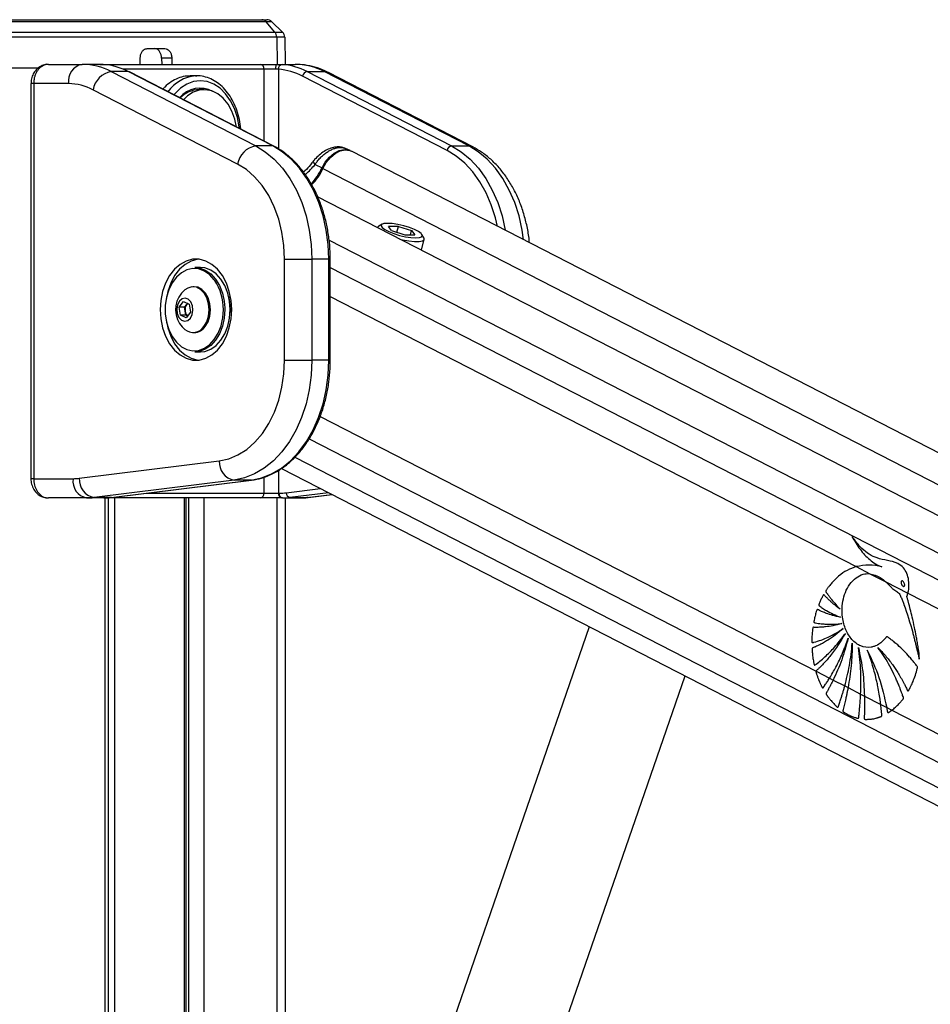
# Model space of a CAD drawing. Header units: millimetres. Extents: x 20 to 22981, y 40 to 19992.
# Tile 53 of 143: x 6815 to 7193, y 7551 to 7959. Entities that reach past the tile are written whole.
import ezdxf

# ---------------------------------------------------------------- set-up
doc = ezdxf.new("R2010")
doc.units = ezdxf.units.MM
doc.header["$LTSCALE"] = 2

msp = doc.modelspace()

# ---------------------------------------------------------------- linework, layer by layer
at = {"color": 7, "linetype": 'Continuous', "lineweight": 25}
for p, q in [((6806.09, 7959.49), (6915.45, 7959.49)), ((6917.19, 7958.65), (6807.25, 7958.65)), ((6915.45, 7959.49), (6917.52, 7959.49)), ((6920.89, 7954.36), (6917.19, 7958.65)), ((6919.6, 7958.65), (6917.19, 7958.65)), ((6924.05, 7954.36), (6919.6, 7958.65)), ((6809.71, 7954.36), (6920.89, 7954.36)), ((6920.89, 7954.36), (6924.05, 7954.36)), ((6921.65, 7952.25), (6810.22, 7952.25)), ((6924.96, 7952.25), (6921.65, 7952.25)), ((6924.96, 7952.25), (6925.16, 7940.96)), ((6867.79, 7947.49), (6875.24, 7947.49)), ((6864.96, 7940.96), (6864.96, 7943.56)), ((6878.06, 7943.56), (6873.82, 7943.56)), ((6873.82, 7943.56), (6873.88, 7940.96)), ((6878.06, 7943.56), (6878.13, 7940.96)), ((6810.34, 7939.49), (6822.89, 7939.49)), ((6826.84, 7940.96), (6840.85, 7940.96)), ((6848.24, 7940.96), (6840.85, 7940.96)), ((6848.24, 7940.96), (6850.01, 7940.96)), ((6850.01, 7940.96), (6914.83, 7940.96)), ((6852.95, 7937.94), (6912.92, 7907.07)), ((6860.02, 7937.94), (6852.95, 7937.94)), ((6919.99, 7907.07), (6860.02, 7937.94)), ((6920.42, 7906.97), (6860.45, 7937.84)), ((6914.83, 7940.96), (6921.86, 7940.96)), ((6921.08, 7938.96), (6916.4, 7938.96)), ((6921.86, 7940.96), (6929.24, 7940.96)), ((6934.26, 7937.94), (6994.24, 7907.07)), ((6934.26, 7937.94), (6941.33, 7937.94)), ((7001.31, 7907.07), (6941.33, 7937.94)), ((7003.04, 7906.67), (6943.06, 7937.54)), ((6888.47, 7936.16), (6885.63, 7936.16)), ((6887.93, 7936.15), (6888.47, 7936.16)), ((6992.34, 7905.19), (6932.37, 7936.06)), ((6819.57, 7932.96), (6819.57, 7768.96)), ((6820.74, 7932.96), (6820.74, 7768.96)), ((6835.2, 7932.96), (6820.74, 7932.96)), ((6905.33, 7899.55), (6845.35, 7930.42)), ((6891.44, 7930.46), (6889.39, 7930.46)), ((6919.99, 7907.07), (6912.92, 7907.07)), ((6952.1, 7905.13), (6950.19, 7906.02)), ((8153.66, 7287.66), (6952.67, 7904.86)), ((6994.24, 7907.07), (7001.31, 7907.07)), ((6936.92, 7900.82), (6936.93, 7900.84)), ((6937.57, 7899.43), (6940.42, 7897.96)), ((8129.24, 7274.09), (6938.61, 7885.97)), ((6963.49, 7873.3), (6963.47, 7873.2)), ((6965.35, 7874.57), (6963.95, 7873.8)), ((6972.17, 7873.67), (6968.01, 7873.67)), ((6969.32, 7871.94), (6968.01, 7873.67)), ((6971.54, 7871.23), (6972.17, 7873.67)), ((6972.17, 7873.67), (6977.62, 7871.94)), ((6969.32, 7871.94), (6974.77, 7870.2)), ((6974.77, 7870.2), (6978.92, 7870.2)), ((6977.17, 7870.2), (6977.62, 7871.94)), ((6977.62, 7871.94), (6978.92, 7870.2)), ((6981.71, 7863.82), (6982.86, 7868.32)), ((6982.71, 7868.98), (6981.86, 7870.33)), ((6924.87, 7860.09), (6936.18, 7860.09)), ((6924.87, 7818.15), (6924.87, 7860.09)), ((6936.18, 7860.09), (6936.18, 7818.15)), ((6943.25, 7860.09), (6936.18, 7860.09)), ((6943.25, 7818.15), (6943.25, 7860.09)), ((6943.84, 7818.15), (6943.84, 7860.09)), ((6889.94, 7856.62), (6887.68, 7856.62)), ((6887.39, 7848.62), (6886.86, 7848.62)), ((6881.17, 7840.16), (6882.97, 7842.5)), ((6881.7, 7836.77), (6881.17, 7840.16)), ((6883.37, 7840.16), (6881.17, 7840.16)), ((6882.97, 7842.5), (6885.31, 7841.46)), ((6883.37, 7840.16), (6884.28, 7841.33)), ((6883.64, 7838.46), (6883.37, 7840.16)), ((6884.28, 7841.33), (6884.62, 7841.77)), ((6885.31, 7841.46), (6885.84, 7838.08)), ((6884.04, 7835.74), (6881.7, 7836.77)), ((6883.91, 7836.77), (6881.7, 7836.77)), ((6883.91, 7836.77), (6883.64, 7838.46)), ((6884.6, 7836.47), (6883.91, 7836.77)), ((6885.84, 7838.08), (6884.04, 7835.74)), ((6902.31, 7839.12), (6902.29, 7837.98)), ((6886.86, 7829.62), (6887.39, 7829.62)), ((6887.68, 7821.62), (6889.94, 7821.62)), ((6924.87, 7818.15), (6936.18, 7818.15)), ((6943.25, 7818.15), (6936.18, 7818.15)), ((6839.65, 7769.12), (6897.76, 7776.31)), ((6923.57, 7773.2), (7968.68, 7236.12)), ((6820.74, 7768.96), (6837.06, 7768.96)), ((6903.91, 7768.34), (6845.8, 7761.15)), ((6852.87, 7761.15), (6910.98, 7768.34)), ((6852.99, 7761.16), (6911.1, 7768.35)), ((6910.98, 7768.34), (6903.91, 7768.34)), ((6911.1, 7768.35), (6910.98, 7768.34)), ((6916.4, 7762.96), (6922.35, 7762.96)), ((6922.35, 7762.96), (6922.62, 7762.96)), ((6934.68, 7761.18), (6944.59, 7762.4)), ((6842.72, 7760.96), (6826.84, 7760.96)), ((6849.79, 7760.96), (6842.72, 7760.96)), ((6852.87, 7761.15), (6845.8, 7761.15)), ((6850.01, 7760.96), (6849.79, 7760.96)), ((6914.83, 7760.96), (6850.01, 7760.96)), ((6851.82, 6590.02), (6851.82, 7760.96)), ((6852.99, 7761.16), (6852.87, 7761.15)), ((6883.98, 7218.4), (6883.98, 7760.96)), ((6923.76, 7760.96), (6914.83, 7760.96)), ((6924.03, 7760.96), (6923.76, 7760.96)), ((6924.03, 7760.96), (6931.1, 7760.96)), ((6925.18, 7760.96), (6925.18, 7305.15)), ((6927.12, 7761.15), (6934.19, 7761.15)), ((7162.14, 7732.44), (7167.8, 7729.53)), ((7167.8, 7729.53), (7174.5, 7726.09)), ((7174.5, 7726.09), (7183.64, 7721.39)), ((7183.64, 7721.39), (7915.04, 7345.51)), ((7051.38, 7707.52), (6977.1, 7492.63)), ((7145.5, 7689.04), (7151.1, 7686.16)), ((7018.96, 7478.15), (7091.18, 7687.07)), ((7151.1, 7686.16), (7152.61, 7685.38)), ((7152.61, 7685.38), (7157.42, 7682.91)), ((7157.42, 7682.91), (7158.79, 7682.21)), ((7158.79, 7682.21), (7164.01, 7679.53)), ((7164.01, 7679.53), (7165.59, 7678.71)), ((7165.59, 7678.71), (7172.35, 7675.24)), ((7172.35, 7675.24), (7174.82, 7673.97)), ((7174.82, 7673.97), (7176.98, 7672.86)), ((7176.98, 7672.86), (7903.1, 7299.7))]:
    msp.add_line(p, q, dxfattribs=at)
at = {"color": 8, "linetype": 'Continuous', "lineweight": 25}
for p, q in [((6921.65, 7952.25), (6921.81, 7940.96)), ((6916.4, 7938.96), (6857.82, 7938.96)), ((6916.4, 7909.04), (6916.4, 7938.96)), ((6922.35, 7938.9), (6922.35, 7905.83)), ((6820.74, 7932.96), (6819.57, 7932.96)), ((6940.81, 7897.75), (8141.32, 7280.8)), ((6943.37, 7867.99), (8114.71, 7266.02)), ((6943.84, 7860.09), (6943.25, 7860.09)), ((6943.84, 7856.64), (7930.77, 7349.45)), ((6943.84, 7844.62), (7162.14, 7732.44)), ((6900.04, 7839.84), (6900.05, 7839.12)), ((6943.84, 7818.15), (6943.25, 7818.15)), ((6939.65, 7794.83), (7145.5, 7689.04)), ((6935.06, 7785.45), (7913.5, 7282.62)), ((6929.17, 7777.89), (8023.64, 7215.44)), ((6922.35, 7772.42), (6922.35, 7762.96)), ((6820.74, 7768.96), (6819.57, 7768.96)), ((6916.4, 7762.96), (6916.4, 7769.61)), ((6867.56, 7762.96), (6916.4, 7762.96)), ((6925.58, 7763.14), (6939.75, 7764.89)), ((6943.17, 7763.13), (6927.12, 7761.15)), ((6934.19, 7761.15), (6944.54, 7762.43)), ((6850.06, 7760.96), (6850.01, 7760.96)), ((6850.44, 6590.02), (6850.44, 7760.96)), ((6854.22, 7760.96), (6854.22, 7218.4)), ((6883.4, 7218.4), (6883.4, 7760.96)), ((6885.18, 7216.08), (6885.18, 7760.96)), ((6891.35, 7760.96), (6891.35, 7213.52)), ((6921.84, 7295.46), (6921.84, 7760.96)), ((6934.68, 7761.18), (6934.19, 7761.15))]:
    msp.add_line(p, q, dxfattribs=at)
at = {"color": 8, "linetype": 'Continuous', "lineweight": 25, "flags": 128}
for points in [[(6850.01, 7940.96), (6850.26, 7940.92), (6850.45, 7940.83)], [(6943.06, 7937.54), (6942.4, 7937.8), (6941.33, 7937.94)], [(6906.11, 7914.34), (6906.04, 7914.99), (6905.3, 7918.89), (6904.09, 7922.56), (6902.45, 7925.87), (6900.43, 7928.73), (6898.08, 7931.05), (6895.49, 7932.76), (6892.73, 7933.81), (6889.88, 7934.16), (6887.03, 7933.81), (6884.27, 7932.76), (6881.68, 7931.05), (6879.34, 7928.73), (6878.98, 7928.3)], [(6920.42, 7906.97), (6920.26, 7907.04), (6919.99, 7907.07)], [(7013.28, 7873.71), (7012.42, 7877.29), (7010.7, 7882.62), (7008.53, 7887.62), (7005.95, 7892.21), (7003, 7896.31), (6999.71, 7899.88), (6996.14, 7902.86), (6992.34, 7905.19)], [(6994.24, 7907.07), (6998.2, 7904.64), (7001.92, 7901.54), (7005.34, 7897.82), (7008.42, 7893.54), (7011.11, 7888.77), (7013.36, 7883.56), (7015.15, 7878.01), (7016.45, 7872.18), (7016.47, 7872.07)], [(7024.11, 7868.14), (7023.52, 7872.18), (7022.22, 7878.01), (7020.43, 7883.56), (7018.18, 7888.77), (7015.49, 7893.54), (7012.41, 7897.82), (7008.99, 7901.54), (7005.27, 7904.64), (7001.31, 7907.07)], [(7003.04, 7906.67), (7002.38, 7906.93), (7001.31, 7907.07)], [(6937.57, 7899.43), (6937.24, 7899.84), (6937.02, 7900.2), (6936.89, 7900.5), (6936.88, 7900.73), (6936.92, 7900.82)], [(6899.04, 7834.5), (6899.24, 7835.68), (6899.49, 7839.12)]]:
    msp.add_lwpolyline(points, dxfattribs=at)
at = {"color": 7, "linetype": 'Continuous', "lineweight": 25, "flags": 128}
for points in [[(6860.45, 7937.84), (6860.28, 7937.91), (6860.02, 7937.94)], [(6921.86, 7940.96), (6921.71, 7940.92), (6921.56, 7940.81), (6921.43, 7940.62), (6921.31, 7940.37), (6921.21, 7940.07), (6921.14, 7939.72), (6921.1, 7939.35), (6921.08, 7938.96)], [(6904.93, 7914.94), (6904.23, 7918.23), (6903.03, 7921.52), (6901.4, 7924.43), (6899.42, 7926.86), (6897.15, 7928.71), (6894.67, 7929.91), (6892.08, 7930.44), (6889.46, 7930.26), (6886.91, 7929.38), (6884.53, 7927.83), (6882.91, 7926.28)], [(6912.92, 7907.07), (6916.88, 7904.64), (6920.6, 7901.54), (6924.02, 7897.82), (6927.1, 7893.54), (6929.79, 7888.77), (6932.05, 7883.56), (6933.84, 7878.01), (6935.13, 7872.18), (6935.92, 7866.18), (6936.18, 7860.09)], [(6943.25, 7860.09), (6942.99, 7866.18), (6942.2, 7872.18), (6940.91, 7878.01), (6939.12, 7883.56), (6936.86, 7888.77), (6934.17, 7893.54), (6931.09, 7897.82), (6927.67, 7901.54), (6923.95, 7904.64), (6919.99, 7907.07)], [(6940.42, 7897.96), (6941.79, 7900.39), (6943.52, 7902.49), (6945.49, 7904.13), (6947.58, 7905.18), (6949.64, 7905.6), (6951.54, 7905.35), (6952.3, 7905.03)], [(6940.81, 7897.75), (6942.19, 7900.19), (6943.93, 7902.29), (6945.9, 7903.93), (6947.98, 7904.99), (6950.05, 7905.41), (6951.96, 7905.15), (6952.67, 7904.86)], [(6924.87, 7860.09), (6924.6, 7865.77), (6923.78, 7871.35), (6922.44, 7876.72), (6920.6, 7881.79), (6918.29, 7886.46), (6915.55, 7890.64), (6912.44, 7894.26), (6909.01, 7897.25), (6905.33, 7899.55)], [(6963.95, 7873.8), (6963.83, 7873.73), (6963.48, 7873.19)], [(6967.62, 7874.94), (6966.1, 7874.82), (6965.18, 7874.46), (6964.94, 7873.9), (6965.38, 7873.18), (6966.48, 7872.36), (6968.14, 7871.51), (6970.24, 7870.69), (6972.6, 7869.97), (6975.02, 7869.41), (6977.33, 7869.05), (6979.32, 7868.93), (6980.83, 7869.05), (6981.75, 7869.41), (6982, 7869.97), (6981.56, 7870.69), (6980.46, 7871.51), (6978.8, 7872.36), (6976.7, 7873.18), (6974.34, 7873.9), (6971.91, 7874.46), (6969.61, 7874.82), (6967.62, 7874.94)], [(6972.76, 7868.42), (6973.87, 7868.16), (6976.46, 7867.68), (6978.8, 7867.42), (6980.73, 7867.42), (6982.09, 7867.68), (6982.8, 7868.16), (6982.79, 7868.84), (6982.71, 7868.98)], [(6873.25, 7839.12), (6873.5, 7835.26), (6874.25, 7831.53), (6875.48, 7828.06), (6877.13, 7824.97), (6879.15, 7822.36), (6881.48, 7820.32), (6884.04, 7818.92), (6886.73, 7818.21), (6889.47, 7818.21), (6892.16, 7818.92), (6894.72, 7820.32), (6897.05, 7822.36), (6899.07, 7824.97), (6900.73, 7828.06), (6901.95, 7831.53), (6902.7, 7835.26), (6902.95, 7839.12), (6902.7, 7842.98), (6901.95, 7846.7), (6900.73, 7850.17), (6899.07, 7853.26), (6897.05, 7855.88), (6894.72, 7857.92), (6892.16, 7859.32), (6889.47, 7860.03), (6886.73, 7860.03), (6884.04, 7859.32), (6881.48, 7857.92), (6879.15, 7855.88), (6877.13, 7853.26), (6875.48, 7850.17), (6874.25, 7846.7), (6873.5, 7842.98), (6873.25, 7839.12)], [(6889.16, 7860.06), (6888.85, 7860.03), (6886.16, 7859.32), (6883.6, 7857.92), (6881.27, 7855.88), (6879.25, 7853.26), (6877.6, 7850.17), (6876.38, 7846.7), (6875.67, 7843.33)], [(6895.89, 7851.28), (6895.72, 7851.51), (6893.79, 7853.63), (6891.59, 7855.15), (6889.22, 7856.02), (6886.78, 7856.2), (6884.36, 7855.67), (6882.07, 7854.47), (6879.99, 7852.64), (6878.22, 7850.26), (6876.82, 7847.42), (6875.86, 7844.24), (6875.36, 7840.85), (6875.36, 7837.39), (6875.86, 7834), (6876.82, 7830.82), (6878.22, 7827.98), (6879.99, 7825.6), (6882.07, 7823.76), (6884.36, 7822.56), (6886.78, 7822.04), (6889.22, 7822.21), (6891.59, 7823.08), (6893.79, 7824.61), (6895.72, 7826.72), (6897.32, 7829.35), (6898.51, 7832.37), (6899.04, 7834.5)], [(6887.68, 7856.62), (6889.55, 7856.42), (6891.97, 7855.53), (6894.22, 7853.97), (6896.2, 7851.8), (6897.83, 7849.11), (6899.05, 7846.02), (6899.8, 7842.64), (6900.04, 7839.84)], [(6902.31, 7839.12), (6902.06, 7842.64), (6901.31, 7846.02), (6900.1, 7849.11), (6898.46, 7851.8), (6896.48, 7853.97), (6894.24, 7855.53), (6891.81, 7856.42), (6889.94, 7856.62)], [(6891.4, 7832.12), (6892.57, 7834.11), (6893.31, 7836.48), (6893.57, 7839.04), (6893.34, 7841.6), (6892.62, 7843.99), (6891.48, 7846.01), (6890, 7847.52), (6888.28, 7848.4), (6886.45, 7848.6), (6884.66, 7848.1), (6883.48, 7847.33)], [(6891.94, 7832.12), (6893.1, 7834.11), (6893.85, 7836.48), (6894.11, 7839.04), (6893.88, 7841.6), (6893.16, 7843.99), (6892.02, 7846.01), (6890.53, 7847.52), (6888.82, 7848.4), (6887.39, 7848.62)], [(6885.78, 7835.62), (6886.55, 7837.11), (6886.86, 7838.92), (6886.66, 7840.75), (6885.98, 7842.33), (6884.92, 7843.42), (6883.65, 7843.86), (6882.35, 7843.58), (6881.23, 7842.62), (6880.46, 7841.12), (6880.15, 7839.32), (6880.35, 7837.49), (6881.03, 7835.9), (6882.09, 7834.81), (6883.36, 7834.37), (6884.66, 7834.66), (6885.78, 7835.62)], [(6901.66, 7844.68), (6902.07, 7842.56), (6902.31, 7839.12)], [(6884.68, 7841.74), (6884.49, 7841.57), (6884.28, 7841.33)], [(6900.05, 7839.12), (6899.8, 7835.59), (6899.05, 7832.22), (6897.83, 7829.12), (6896.2, 7826.43), (6894.22, 7824.27), (6891.97, 7822.71), (6889.55, 7821.82), (6887.68, 7821.62)], [(6889.94, 7821.62), (6891.81, 7821.82), (6894.24, 7822.71), (6896.48, 7824.27), (6898.46, 7826.43), (6900.1, 7829.12), (6901.31, 7832.22), (6902.06, 7835.59), (6902.31, 7839.12)], [(6875.67, 7834.91), (6876.38, 7831.53), (6877.6, 7828.06), (6879.25, 7824.97), (6881.27, 7822.36), (6883.6, 7820.32), (6886.16, 7818.92), (6888.85, 7818.21), (6889.16, 7818.17)], [(6897.76, 7776.31), (6901.71, 7777.18), (6905.55, 7778.8), (6909.2, 7781.13), (6912.59, 7784.13), (6915.67, 7787.75), (6918.37, 7791.92), (6920.65, 7796.57), (6922.47, 7801.61), (6923.8, 7806.96), (6924.6, 7812.5), (6924.87, 7818.15)], [(6936.18, 7818.15), (6935.91, 7811.98), (6935.11, 7805.91), (6933.78, 7800.03), (6931.95, 7794.42), (6929.64, 7789.17), (6926.9, 7784.37), (6923.75, 7780.08), (6920.26, 7776.37), (6916.47, 7773.3), (6912.44, 7770.92), (6908.23, 7769.26), (6903.91, 7768.34)], [(6910.98, 7768.34), (6915.3, 7769.26), (6919.51, 7770.92), (6923.54, 7773.3), (6927.33, 7776.37), (6930.82, 7780.08), (6933.97, 7784.37), (6936.71, 7789.17), (6939.02, 7794.42), (6940.85, 7800.03), (6942.18, 7805.91), (6942.99, 7811.98), (6943.25, 7818.15)]]:
    msp.add_lwpolyline(points, dxfattribs=at)
at = {"color": 7, "linetype": 'Continuous', "lineweight": 25}
for centre, radius, start, end in [((6915.41, 7957.19), 2.3, 39.3461, 88.8834), ((6917.52, 7956.49), 3, 46, 90), ((6918.34, 7952.24), 3.31, 0.1104, 39.6928), ((6921.96, 7952.2), 3, 1, 46), ((6842.27, 7933.96), 7.14, 101.4218, 188.0495), ((6840.71, 7914.62), 26.34, 62.3133, 89.6828), ((6854.53, 7928.75), 9.32, 99.7581, 169.6801), ((6847.69, 7914.36), 26.61, 62.4016, 85.9183), ((6914.59, 7939.15), 1.82, 353.8573, 82.1256), ((6924.19, 7939.09), 1.85, 101.3299, 185.5863), ((6920.53, 7913.42), 25.55, 62.4016, 85.9183), ((6921.94, 7914.36), 26.61, 62.4016, 85.9183), ((6929.1, 7914.62), 26.34, 62.3133, 89.6828), ((6934.66, 7935.65), 2.33, 99.7581, 169.6801), ((6835.07, 7910.83), 22.12, 62.3133, 89.6828), ((6889.82, 7920.01), 11.09, 61.4127, 140.2057), ((6889.72, 7919.09), 11.37, 91.6631, 136.0223), ((6914.5, 7897.88), 9.32, 99.7581, 169.6801), ((6994.63, 7904.77), 2.33, 99.7581, 169.6801), ((6919.51, 7907.43), 22.95, 315.5559, 335.6295), ((6919.99, 7907.18), 22.86, 314.8525, 335.6477), ((6890.23, 7839.12), 10.63, 129.3893, 212.9981), ((6887.4, 7839.13), 3.82, 144.892, 190.0632), ((6886.66, 7838.8), 3.04, 186.263, 228.4411), ((6890.23, 7839.12), 10.63, 212.9981, 230.6107), ((6886.9, 7835.04), 5.37, 230.4827, 327.0175), ((6887.18, 7835.38), 5.77, 272.1423, 325.5535), ((6905.4, 7775.84), 7.65, 176.5252, 258.7875), ((6844.13, 7767.96), 7.14, 171.9505, 258.5782), ((6837.06, 7790.03), 21.07, 270.0053, 277.0613), ((6847.29, 7768.65), 7.65, 176.5252, 258.7875), ((6914.59, 7762.76), 1.82, 277.8744, 6.1427), ((6924.12, 7762.71), 1.79, 171.9505, 258.5782), ((6924.39, 7762.71), 1.79, 171.9505, 258.5782), ((6922.62, 7787.04), 24.08, 270.0053, 277.0613), ((6927.49, 7763.02), 1.91, 176.5252, 258.7875), ((6842.71, 7786.04), 25.09, 270.0053, 277.0613), ((6849.79, 7786.04), 25.09, 270.0053, 277.0613), ((6924.03, 7786.04), 25.09, 270.0053, 277.0613), ((6931.1, 7786.04), 25.09, 270.0053, 277.0613)]:
    msp.add_arc(centre, radius, start, end, dxfattribs=at)
at = {"color": 8, "linetype": 'Continuous', "lineweight": 25}
for centre, radius, start, end in [((6889.28, 7920.48), 15.72, 94.9261, 144.5856), ((6944.87, 7906.71), 9.82, 243.01, 245.6299), ((6878.42, 7839.51), 21.07, 358.9414, 33.9683)]:
    msp.add_arc(centre, radius, start, end, dxfattribs=at)
at = {"color": 7, "linetype": 'Continuous', "lineweight": 25}
for points, knots in [([(6864.96, 7943.56), (6864.99, 7944.01), (6865.06, 7944.91), (6865.55, 7946.09), (6866.29, 7946.98), (6867.08, 7947.43), (6867.6, 7947.47), (6867.79, 7947.49)], [0, 0, 0, 0, 0.217051, 0.434103, 0.651134, 0.868186, 1, 1, 1, 1]), ([(6873.82, 7943.56), (6873.78, 7944.01), (6873.69, 7944.91), (6873.19, 7946.09), (6872.46, 7946.98), (6871.69, 7947.43), (6871.18, 7947.47), (6870.99, 7947.49)], [0, 0, 0, 0, 0.217049, 0.434099, 0.651128, 0.868179, 1, 1, 1, 1]), ([(6875.24, 7947.49), (6875.55, 7947.45), (6876.18, 7947.36), (6877.02, 7946.67), (6877.66, 7945.65), (6878, 7944.55), (6878.04, 7943.83), (6878.06, 7943.56)], [0, 0, 0, 0, 0.217103, 0.4342071, 0.6512847, 0.8683252, 1, 1, 1, 1]), ([(6826.83, 7940.94), (6826.79, 7940.95), (6826.08, 7941.03), (6824.68, 7940.67), (6822.86, 7939.78), (6821.34, 7938.36), (6820.25, 7936.55), (6819.62, 7934.68), (6819.63, 7933.45), (6819.63, 7932.96)], [0, 0, 0, 0, 0.010624, 0.183525, 0.354577, 0.525138, 0.69929, 0.87885, 1, 1, 1, 1]), ([(6826.84, 7940.96), (6826.67, 7940.95), (6826.33, 7940.94), (6825.82, 7940.85), (6825.31, 7940.71), (6824.81, 7940.51), (6824.33, 7940.26), (6823.86, 7939.95), (6823.42, 7939.59), (6823, 7939.18), (6822.61, 7938.73), (6822.25, 7938.24), (6821.92, 7937.7), (6821.53, 7936.95), (6821.22, 7936.14), (6820.99, 7935.29), (6820.86, 7934.57), (6820.76, 7933.8), (6820.74, 7933.24), (6820.74, 7932.96)], [0, 0, 0, 0, 0.053326, 0.107028, 0.161914, 0.21721, 0.270624, 0.324415, 0.379401, 0.4348, 0.488108, 0.541793, 0.596673, 0.651967, 0.75832, 0.812311, 0.867099, 0.933183, 1, 1, 1, 1]), ([(6849.58, 7940.9), (6849.52, 7940.91), (6849.31, 7940.92), (6849, 7940.94), (6848.65, 7940.95), (6848.41, 7940.96), (6848.28, 7940.96), (6848.24, 7940.96)], [0, 0, 0, 0, 0.122193, 0.36779, 0.617695, 0.872055, 1, 1, 1, 1]), ([(6922.35, 7938.9), (6922.26, 7938.91), (6922.08, 7938.93), (6921.77, 7938.95), (6921.44, 7938.96), (6921.2, 7938.96), (6921.08, 7938.96)], [0, 0, 0, 0, 0.244058, 0.490369, 0.743918, 1, 1, 1, 1]), ([(6921.86, 7940.96), (6922.04, 7940.96), (6922.39, 7940.96), (6922.9, 7940.95), (6923.39, 7940.93), (6923.68, 7940.91), (6923.83, 7940.9)], [0, 0, 0, 0, 0.244552, 0.491194, 0.744455, 1, 1, 1, 1]), ([(6943.06, 7937.54), (6942.26, 7937.93), (6940.11, 7938.97), (6936.46, 7940.15), (6932.62, 7940.86), (6930.21, 7940.93), (6929.24, 7940.96)], [0, 0, 0, 0, 0.183481, 0.491955, 0.79717, 1, 1, 1, 1]), ([(6885.64, 7936.08), (6884.95, 7936.08), (6883.28, 7936.08), (6880.6, 7935.26), (6877.76, 7933.73), (6875.65, 7932.15), (6874.64, 7930.94), (6874.41, 7930.66)], [0, 0, 0, 0, 0.171999, 0.419857, 0.674894, 0.922924, 1, 1, 1, 1]), ([(6906.73, 7914.02), (6906.72, 7914.08), (6906.68, 7915.48), (6906.16, 7918.15), (6905.15, 7921.92), (6903.66, 7925.41), (6901.8, 7928.54), (6899.57, 7931.23), (6897.05, 7933.4), (6894.29, 7935), (6891.39, 7935.92), (6889.22, 7936.27), (6888.06, 7936.12), (6887.89, 7936.1)], [0, 0, 0, 0, 0.005131, 0.114038, 0.223071, 0.332272, 0.441638, 0.551027, 0.660122, 0.768456, 0.875571, 0.981348, 1, 1, 1, 1]), ([(6943.84, 7860.09), (6943.83, 7861.08), (6943.79, 7863.95), (6943.38, 7868.67), (6942.47, 7874.17), (6941.12, 7879.49), (6939.35, 7884.56), (6937.17, 7889.34), (6934.62, 7893.74), (6931.72, 7897.72), (6928.51, 7901.22), (6925.1, 7904.13), (6922.35, 7905.95), (6920.79, 7906.78), (6920.42, 7906.97)], [0, 0, 0, 0, 0.049171, 0.142068, 0.235022, 0.32801, 0.421041, 0.514118, 0.607231, 0.700348, 0.793408, 0.886328, 0.973612, 1, 1, 1, 1]), ([(6950.17, 7905.97), (6949.8, 7906.14), (6948.85, 7906.59), (6947.12, 7906.73), (6945.1, 7906.5), (6942.95, 7905.77), (6940.76, 7904.56), (6938.73, 7902.9), (6937.42, 7901.61), (6936.95, 7900.86), (6936.93, 7900.83)], [0, 0, 0, 0, 0.087117, 0.21869, 0.35615, 0.507536, 0.667365, 0.829274, 0.994434, 1, 1, 1, 1]), ([(6937.57, 7899.43), (6937.85, 7899.85), (6938.3, 7900.52), (6939.19, 7901.61), (6940.02, 7902.5), (6940.9, 7903.3), (6941.79, 7904.02), (6942.71, 7904.66), (6943.63, 7905.2), (6944.55, 7905.66), (6945.47, 7906.02), (6946.37, 7906.27), (6947.26, 7906.44), (6948.11, 7906.49), (6948.91, 7906.42), (6949.48, 7906.29), (6949.91, 7906.16), (6950.13, 7906.05), (6950.19, 7906.02)], [0, 0, 0, 0, 0.086519, 0.136994, 0.239537, 0.291724, 0.340202, 0.438623, 0.488674, 0.536368, 0.633212, 0.682468, 0.731115, 0.829996, 0.880343, 0.931287, 0.982603, 1, 1, 1, 1]), ([(7026.52, 7866.9), (7026.47, 7867.53), (7026.27, 7870.03), (7025.44, 7874.31), (7024.04, 7879.67), (7022.15, 7884.8), (7019.83, 7889.62), (7017.1, 7894.07), (7013.98, 7898.09), (7010.5, 7901.61), (7006.85, 7904.52), (7004.26, 7905.98), (7003.04, 7906.67)], [0, 0, 0, 0, 0.035868, 0.144021, 0.252352, 0.360895, 0.469647, 0.578523, 0.687306, 0.795683, 0.90325, 1, 1, 1, 1]), ([(6936.89, 7900.85), (6936.48, 7900.3), (6935.41, 7898.89), (6933.98, 7897.3), (6932.94, 7896.37), (6932.73, 7896.18)], [0, 0, 0, 0, 0.3376955, 0.8663032, 1, 1, 1, 1]), ([(6917.69, 7770.06), (6918.84, 7770.55), (6921.27, 7771.58), (6924.8, 7773.88), (6928.27, 7776.78), (6931.47, 7780.22), (6934.38, 7784.14), (6936.96, 7788.5), (6939.17, 7793.23), (6940.97, 7798.27), (6942.37, 7803.57), (6943.32, 7809.05), (6943.78, 7813.94), (6943.82, 7816.98), (6943.84, 7818.15)], [0, 0, 0, 0, 0.075973, 0.162036, 0.248467, 0.335227, 0.422233, 0.509398, 0.596648, 0.683931, 0.771215, 0.85849, 0.94576, 1, 1, 1, 1]), ([(6911.1, 7768.35), (6911.84, 7768.46), (6913.91, 7768.78), (6916.13, 7769.33), (6917.55, 7769.99), (6917.69, 7770.06)], [0, 0, 0, 0, 0.329072, 0.931306, 1, 1, 1, 1]), ([(6819.57, 7768.96), (6819.57, 7768.93), (6819.51, 7768.14), (6819.82, 7766.57), (6820.69, 7764.44), (6822.12, 7762.71), (6823.87, 7761.57), (6825.48, 7760.98), (6826.48, 7761.02), (6826.84, 7761.04)], [0, 0, 0, 0, 0.007235, 0.19321, 0.383125, 0.575022, 0.744089, 0.910323, 1, 1, 1, 1]), ([(6820.74, 7768.96), (6820.8, 7768.07), (6820.94, 7766.29), (6821.97, 7763.91), (6823.49, 7762.1), (6825.21, 7761.11), (6826.37, 7761), (6826.84, 7760.96)], [0, 0, 0, 0, 0.212244, 0.424022, 0.636454, 0.850953, 1, 1, 1, 1]), ([(6931.1, 7760.96), (6931.99, 7760.98), (6933.18, 7761), (6934.36, 7761.14), (6934.68, 7761.18)], [0, 0, 0, 0, 0.738202, 1, 1, 1, 1]), ([(7183.64, 7721.39), (7183.69, 7721.57), (7183.74, 7721.8), (7183.8, 7722.05), (7183.83, 7722.22), (7183.92, 7722.71), (7184.13, 7724.22), (7184.07, 7726.75), (7183.28, 7729.7), (7181.72, 7732.23), (7178.96, 7734.27), (7175.12, 7734.96), (7171.13, 7735.86), (7167.5, 7737.41), (7164.74, 7739.74), (7162.36, 7742.29), (7161.09, 7744.1), (7160.44, 7745.02)], [0, 0, 0, 0, 0.012824, 0.016029, 0.017632, 0.024042, 0.04973, 0.119058, 0.188311, 0.256944, 0.340978, 0.476074, 0.611696, 0.717447, 0.827134, 0.913109, 1, 1, 1, 1]), ([(7160.44, 7745.02), (7161.5, 7743.18), (7163.61, 7739.52), (7167.03, 7735.8), (7169.75, 7733.81), (7171.25, 7733.03), (7172.13, 7732.64), (7172.59, 7732.5), (7172.82, 7732.43)], [0, 0, 0, 0, 0.325675, 0.650339, 0.822905, 0.91105, 0.955444, 1, 1, 1, 1]), ([(9018.44, 7736.15), (9004.86, 7728.61), (8922.62, 7682.94), (8771.2, 7599.42), (8495.11, 7447.73), (8011.15, 7182.77), (7478.52, 6891.83), (7084.19, 6676.57), (6966.76, 6612.47)], [0, 0, 0, 0, 0.019985, 0.121052, 0.22212, 0.424256, 0.828547, 1, 1, 1, 1]), ([(7172.82, 7732.43), (7171.06, 7732.74), (7167.49, 7733.38), (7163.94, 7732.76), (7162.14, 7732.44)], [0, 0, 0, 0, 0.49392, 1, 1, 1, 1]), ([(7162.14, 7732.44), (7160.88, 7731.99), (7158.36, 7731.08), (7154.97, 7728.71), (7152.52, 7726.32), (7151.16, 7724.65), (7150.6, 7723.9), (7150.32, 7723.51), (7150.03, 7723.07), (7149.75, 7722.74), (7149.59, 7722.41), (7149.56, 7722.2), (7149.6, 7721.97), (7149.75, 7721.71), (7149.95, 7721.44), (7150.15, 7721.21), (7150.54, 7720.7), (7151.13, 7719.87), (7152.25, 7718.44), (7153.68, 7716.7), (7154.89, 7715.4), (7155.49, 7714.75)], [0, 0, 0, 0, 0.170321, 0.3431, 0.494952, 0.561808, 0.579327, 0.59685, 0.614378, 0.63513, 0.645402, 0.650074, 0.654865, 0.666912, 0.680629, 0.691342, 0.70081, 0.750688, 0.800565, 0.900282, 1, 1, 1, 1]), ([(7187.53, 7690.11), (7187.58, 7690.24), (7187.63, 7690.42), (7187.65, 7690.69), (7187.6, 7690.87), (7187.44, 7691.12), (7187.07, 7691.56), (7186.46, 7692.39), (7185.52, 7693.56), (7184.01, 7695.34), (7181.96, 7697.55), (7179.78, 7699.61), (7178.02, 7701.1), (7176.9, 7702.01), (7175.96, 7702.65), (7175.38, 7703.29), (7174.79, 7703.36), (7174.53, 7703.09), (7174.06, 7702.49), (7173.14, 7701.38), (7172.07, 7700.57), (7171.27, 7700.08), (7170.98, 7699.92), (7170.43, 7699.64), (7169.56, 7699.28), (7167.36, 7698.74), (7164.04, 7699.15), (7160.33, 7701.87), (7157.67, 7706.14), (7156.39, 7710.83), (7156.21, 7715.27), (7156.74, 7719.12), (7158, 7722.85), (7160.04, 7726.09), (7162.74, 7728.45), (7165.43, 7729.57), (7167.14, 7729.54), (7167.8, 7729.53)], [0, 0, 0, 0, 0.005222, 0.00705, 0.009524, 0.012096, 0.018903, 0.033777, 0.054996, 0.082593, 0.133161, 0.185648, 0.215166, 0.237428, 0.250526, 0.268263, 0.273769, 0.278869, 0.283861, 0.306281, 0.339443, 0.344858, 0.350272, 0.355686, 0.374083, 0.39607, 0.468653, 0.538305, 0.602711, 0.66846, 0.714341, 0.760165, 0.807683, 0.860647, 0.913453, 0.966526, 1, 1, 1, 1]), ([(7167.8, 7729.53), (7169.28, 7729.14), (7171.66, 7728.52), (7173.72, 7726.76), (7174.5, 7726.09)], [0, 0, 0, 0, 0.620885, 1, 1, 1, 1]), ([(7174.5, 7726.09), (7174.96, 7725.64), (7175.6, 7725.02), (7176.39, 7724.18), (7176.9, 7723.66), (7177.74, 7722.88), (7178.93, 7722.2), (7180.28, 7721.12), (7180.9, 7719.44), (7181.41, 7718.24), (7181.72, 7717.43), (7181.86, 7717.06), (7181.92, 7716.9), (7181.94, 7716.83), (7181.95, 7716.8), (7181.96, 7716.79), (7181.96, 7716.78), (7181.96, 7716.78), (7183.35, 7713), (7184.7, 7708.56), (7186.03, 7703.53), (7186.44, 7701.95), (7186.83, 7700.37), (7187.22, 7698.79), (7187.6, 7697.21), (7187.98, 7695.64), (7188.22, 7694.58), (7188.34, 7694.06)], [0, 0, 0, 0, 0.061385, 0.084428, 0.107288, 0.130191, 0.194029, 0.247865, 0.293247, 0.336626, 0.356113, 0.364687, 0.36846, 0.370119, 0.37085, 0.371171, 0.371312, 0.371375, 0.371424, 0.699593, 0.742663, 0.785721, 0.828754, 0.871748, 0.914688, 0.957557, 1, 1, 1, 1]), ([(7180.94, 7726.39), (7180.91, 7726.35), (7180.84, 7726.26), (7180.79, 7726.06), (7180.79, 7725.77), (7180.89, 7725.32), (7181.15, 7724.78), (7181.48, 7724.39), (7181.77, 7724.23), (7181.93, 7724.21), (7182.07, 7724.26), (7182.13, 7724.33), (7182.16, 7724.36)], [0, 0, 0, 0, 0.054409, 0.108831, 0.182979, 0.304817, 0.522551, 0.753607, 0.828743, 0.904472, 0.959024, 1, 1, 1, 1]), ([(7182.16, 7724.36), (7182.19, 7724.4), (7182.25, 7724.49), (7182.31, 7724.69), (7182.31, 7724.97), (7182.21, 7725.42), (7181.96, 7725.96), (7181.63, 7726.35), (7181.35, 7726.51), (7181.18, 7726.54), (7181.03, 7726.49), (7180.97, 7726.42), (7180.94, 7726.39)], [0, 0, 0, 0, 0.054059, 0.108137, 0.18149, 0.301977, 0.518461, 0.74882, 0.824555, 0.900875, 0.955234, 1, 1, 1, 1]), ([(7188.34, 7694.06), (7188.35, 7694.76), (7188.37, 7695.73), (7188.17, 7697.05), (7188.03, 7698.12), (7187.8, 7699.63), (7187.49, 7701.48), (7187.02, 7704.12), (7186.35, 7707.49), (7185.52, 7711.21), (7184.67, 7714.68), (7184.03, 7717.15), (7183.6, 7718.7), (7183.39, 7719.37), (7183.31, 7719.66), (7183.28, 7719.82), (7183.25, 7719.91), (7183.23, 7719.96), (7183.21, 7720.05), (7183.25, 7720.18), (7183.32, 7720.35), (7183.48, 7720.73), (7183.57, 7721.1), (7183.64, 7721.39)], [0, 0, 0, 0, 0.072987, 0.101721, 0.141523, 0.186708, 0.264189, 0.34167, 0.473093, 0.631062, 0.75172, 0.858594, 0.908141, 0.926881, 0.935038, 0.941371, 0.943446, 0.945805, 0.947814, 0.952903, 0.959258, 0.968238, 1, 1, 1, 1]), ([(7155.49, 7714.75), (7154.89, 7715.21), (7153.68, 7716.14), (7152.18, 7717.44), (7150.98, 7718.55), (7150.21, 7719.3), (7149.66, 7719.86), (7149.24, 7720.26), (7148.98, 7720.61), (7148.76, 7720.72), (7148.68, 7720.73), (7148.59, 7720.68), (7148.41, 7720.48), (7148.17, 7720.03), (7147.74, 7719.2), (7147.35, 7718.31), (7146.98, 7717.47), (7146.78, 7717.02), (7146.68, 7716.71), (7146.65, 7716.53), (7146.67, 7716.37), (7146.74, 7716.24), (7146.92, 7716.06), (7147.4, 7715.74), (7148.38, 7715.04), (7150.19, 7713.99), (7152.67, 7712.64), (7154.63, 7711.83), (7155.64, 7711.41)], [0, 0, 0, 0, 0.0957603, 0.1915202, 0.2467589, 0.296659, 0.3224907, 0.3418214, 0.3671379, 0.3709819, 0.3746497, 0.3786075, 0.3834286, 0.4068288, 0.4342892, 0.4854536, 0.5103757, 0.5314302, 0.5386662, 0.5445292, 0.5490361, 0.5540371, 0.5600312, 0.5801648, 0.6281075, 0.7139882, 0.8534141, 1, 1, 1, 1]), ([(7155.64, 7711.41), (7154.54, 7711.65), (7152.58, 7712.09), (7150.1, 7712.91), (7148.41, 7713.58), (7147.31, 7714.06), (7146.65, 7714.36), (7146.23, 7714.61), (7146.02, 7714.61), (7145.91, 7714.51), (7145.85, 7714.43), (7145.75, 7714.19), (7145.56, 7713.67), (7145.33, 7712.88), (7145.12, 7711.99), (7144.91, 7711.13), (7144.74, 7710.4), (7144.63, 7709.88), (7144.6, 7709.63), (7144.61, 7709.5), (7144.63, 7709.4), (7144.69, 7709.28), (7144.84, 7709.17), (7145.06, 7709.13), (7145.6, 7709.06), (7146.47, 7708.89), (7147.73, 7708.74), (7149.09, 7708.61), (7151.93, 7708.47), (7154.28, 7708.68), (7156.15, 7708.85)], [0, 0, 0, 0, 0.130262, 0.233617, 0.299768, 0.336789, 0.369447, 0.380584, 0.390293, 0.392933, 0.395825, 0.399941, 0.415813, 0.444971, 0.471103, 0.493456, 0.520924, 0.53476, 0.538753, 0.542051, 0.544892, 0.547529, 0.554863, 0.563496, 0.573591, 0.618893, 0.666575, 0.72277, 0.779183, 1, 1, 1, 1]), ([(7156.15, 7708.85), (7154.93, 7708.51), (7152.72, 7707.9), (7149.85, 7707.46), (7147.83, 7707.29), (7146.52, 7707.23), (7145.69, 7707.23), (7145.09, 7707.22), (7144.7, 7707.26), (7144.43, 7707.27), (7144.31, 7707.22), (7144.25, 7707.18), (7144.18, 7707.11), (7144.13, 7706.96), (7144.1, 7706.65), (7144.04, 7706.22), (7143.96, 7705.5), (7143.86, 7704.29), (7143.75, 7702.93), (7143.72, 7701.82), (7143.73, 7701.32), (7143.77, 7701.13), (7143.84, 7701), (7143.97, 7700.93), (7144.12, 7700.92), (7144.3, 7700.96), (7144.44, 7701.01), (7144.53, 7701.04), (7144.57, 7701.05), (7144.58, 7701.05), (7144.59, 7701.06), (7144.59, 7701.06), (7144.59, 7701.06), (7144.6, 7701.06), (7144.6, 7701.06), (7146.62, 7701.6), (7150.82, 7703.04), (7154.77, 7705.46), (7156.82, 7706.71)], [0, 0, 0, 0, 0.124268, 0.224134, 0.287391, 0.32581, 0.354668, 0.370117, 0.385225, 0.394173, 0.396313, 0.398354, 0.400352, 0.404874, 0.409569, 0.422064, 0.435864, 0.460943, 0.507806, 0.532673, 0.538552, 0.542987, 0.546573, 0.550039, 0.555782, 0.562197, 0.56788, 0.570235, 0.571223, 0.571646, 0.57183, 0.571911, 0.571946, 0.571962, 0.571969, 0.571974, 0.777422, 1, 1, 1, 1]), ([(7156.82, 7706.71), (7155.72, 7705.78), (7153.62, 7704.01), (7150.83, 7702.13), (7148.67, 7700.86), (7147.25, 7700.11), (7146.18, 7699.58), (7145.41, 7699.24), (7144.76, 7698.93), (7144.29, 7698.82), (7144.01, 7698.64), (7143.92, 7698.56), (7143.87, 7698.47), (7143.83, 7698.35), (7143.83, 7698.1), (7143.86, 7697.64), (7143.93, 7696.92), (7144.02, 7695.97), (7144.2, 7694.57), (7144.4, 7693.3), (7144.59, 7692.33), (7144.65, 7691.98), (7144.7, 7691.8), (7144.76, 7691.69), (7144.83, 7691.62), (7144.91, 7691.59), (7145.1, 7691.61), (7145.29, 7691.76), (7145.47, 7691.91), (7145.54, 7691.98), (7145.57, 7692), (7145.58, 7692.01), (7145.58, 7692.01), (7145.59, 7692.02), (7145.59, 7692.02), (7145.59, 7692.02), (7145.59, 7692.02), (7146.98, 7693.06), (7149.78, 7695.42), (7153.87, 7699.62), (7156.39, 7703.01), (7157.69, 7704.76)], [0, 0, 0, 0, 0.108949, 0.208094, 0.263111, 0.308423, 0.336747, 0.360079, 0.37671, 0.395394, 0.400258, 0.402679, 0.404737, 0.406695, 0.410739, 0.419483, 0.434414, 0.454793, 0.477277, 0.51983, 0.532788, 0.53826, 0.541373, 0.544322, 0.546268, 0.548762, 0.551547, 0.562359, 0.567025, 0.568834, 0.569564, 0.56987, 0.570002, 0.570059, 0.570085, 0.570096, 0.5701, 0.570104, 0.704082, 0.847381, 1, 1, 1, 1]), ([(7157.69, 7704.76), (7155.73, 7701.58), (7152.9, 7696.99), (7149.1, 7692.66), (7147.45, 7690.97), (7146.72, 7690.26), (7146.34, 7689.9), (7145.98, 7689.52), (7145.64, 7689.31), (7145.52, 7689.08), (7145.5, 7689.04)], [0, 0, 0, 0, 0.539634, 0.777256, 0.881908, 0.90933, 0.936757, 0.964191, 0.992825, 1, 1, 1, 1]), ([(7151.1, 7686.16), (7152, 7687.68), (7153.95, 7690.96), (7156.58, 7696.47), (7158.08, 7700.61), (7158.83, 7702.7)], [0, 0, 0, 0, 0.298622, 0.646049, 1, 1, 1, 1]), ([(7158.83, 7702.7), (7158.01, 7699.66), (7156.35, 7693.59), (7153.86, 7688.12), (7152.61, 7685.38)], [0, 0, 0, 0, 0.500097, 1, 1, 1, 1]), ([(7157.42, 7682.91), (7158.13, 7685.72), (7159.58, 7691.48), (7160.22, 7697.54), (7160.55, 7700.65)], [0, 0, 0, 0, 0.486212, 1, 1, 1, 1]), ([(7160.55, 7700.65), (7160.47, 7697.53), (7160.31, 7691.3), (7159.29, 7685.24), (7158.79, 7682.21)], [0, 0, 0, 0, 0.500115, 1, 1, 1, 1]), ([(7163.11, 7698.88), (7163.78, 7695.58), (7165.13, 7688.99), (7165.44, 7682.14), (7165.59, 7678.71)], [0, 0, 0, 0, 0.500144, 1, 1, 1, 1]), ([(7164.01, 7679.53), (7164.09, 7682.67), (7164.27, 7689.17), (7163.51, 7695.57), (7163.11, 7698.88)], [0, 0, 0, 0, 0.484531, 1, 1, 1, 1]), ([(7166.79, 7697.77), (7168.53, 7694.07), (7172, 7686.67), (7173.88, 7678.2), (7174.82, 7673.97)], [0, 0, 0, 0, 0.500003, 1, 1, 1, 1]), ([(7172.35, 7675.24), (7172.29, 7675.76), (7172.11, 7677.21), (7171.73, 7679.69), (7171.25, 7682.36), (7170.64, 7685.23), (7169.93, 7688.17), (7169, 7691.45), (7167.97, 7694.66), (7167.18, 7696.73), (7166.79, 7697.77)], [0, 0, 0, 0, 0.066205, 0.183788, 0.317485, 0.41147, 0.558603, 0.705732, 0.852863, 1, 1, 1, 1]), ([(7176.98, 7672.86), (7177.05, 7672.92), (7177.19, 7673.02), (7177.57, 7673.31), (7178.14, 7673.79), (7179.08, 7674.64), (7179.88, 7675.46), (7180.52, 7676.18), (7180.84, 7676.55), (7181.19, 7677), (7181.54, 7677.33), (7181.76, 7677.68), (7181.79, 7677.96), (7181.72, 7678.41), (7181.4, 7679.11), (7181.09, 7680.05), (7180.75, 7680.95), (7180.42, 7681.84), (7179.95, 7683.04), (7179.33, 7684.54), (7178.52, 7686.37), (7177.33, 7688.9), (7175.66, 7692.07), (7173.52, 7695.63), (7171.97, 7697.83), (7171.19, 7698.93)], [0, 0, 0, 0, 0.009773, 0.01955, 0.053503, 0.090987, 0.156953, 0.174231, 0.191508, 0.208784, 0.232016, 0.242885, 0.248402, 0.255249, 0.282679, 0.320214, 0.345703, 0.371192, 0.407907, 0.464935, 0.521963, 0.594639, 0.729773, 0.864843, 1, 1, 1, 1]), ([(7171.19, 7698.93), (7172.24, 7697.82), (7174.33, 7695.59), (7177.05, 7692.05), (7179.12, 7688.96), (7180.63, 7686.47), (7181.59, 7684.75), (7182.38, 7683.25), (7182.93, 7682.2), (7183.29, 7681.37), (7183.49, 7680.97), (7183.6, 7680.88), (7183.69, 7680.85), (7183.82, 7680.88), (7183.94, 7681.01), (7184.07, 7681.24), (7184.28, 7681.69), (7184.59, 7682.22), (7185.12, 7683.29), (7185.86, 7684.96), (7186.77, 7687.35), (7187.28, 7689.19), (7187.53, 7690.11)], [0, 0, 0, 0, 0.152817, 0.305598, 0.431743, 0.504493, 0.577242, 0.613253, 0.658131, 0.685771, 0.69446, 0.697026, 0.701153, 0.704888, 0.711447, 0.718643, 0.72912, 0.755836, 0.775879, 0.836896, 0.918475, 1, 1, 1, 1]), ([(7145.5, 7689.04), (7145.49, 7689.02), (7145.48, 7688.97), (7145.47, 7688.9), (7145.46, 7688.83), (7145.47, 7688.71), (7145.51, 7688.55), (7145.58, 7688.33), (7145.66, 7688.1), (7145.79, 7687.74), (7145.92, 7687.34), (7146.06, 7686.92), (7146.21, 7686.5), (7146.45, 7685.87), (7146.77, 7685.05), (7147.1, 7684.29), (7147.37, 7683.7), (7147.58, 7683.26), (7147.76, 7682.89), (7147.89, 7682.59), (7147.98, 7682.42), (7148.05, 7682.31), (7148.1, 7682.24), (7148.16, 7682.19), (7148.21, 7682.15), (7148.26, 7682.13), (7148.3, 7682.13), (7148.35, 7682.13), (7148.4, 7682.15), (7148.46, 7682.19), (7148.54, 7682.26), (7148.64, 7682.38), (7148.73, 7682.52), (7148.8, 7682.64), (7148.84, 7682.71), (7148.87, 7682.76), (7148.9, 7682.8), (7148.92, 7682.84), (7148.93, 7682.85), (7148.94, 7682.87), (7148.96, 7682.9), (7149.02, 7682.99), (7149.11, 7683.12), (7149.33, 7683.44), (7149.65, 7683.92), (7150.11, 7684.62), (7150.59, 7685.36), (7150.93, 7685.9), (7151.1, 7686.16)], [0, 0, 0, 0, 0.005125, 0.0104, 0.015527, 0.020787, 0.036701, 0.05297, 0.072022, 0.091083, 0.141887, 0.167284, 0.192681, 0.243478, 0.319674, 0.395954, 0.434048, 0.472143, 0.510238, 0.529281, 0.548401, 0.555181, 0.562013, 0.568805, 0.575787, 0.580205, 0.584754, 0.589173, 0.593702, 0.601188, 0.608864, 0.625207, 0.641811, 0.649952, 0.658094, 0.662164, 0.666235, 0.670306, 0.671324, 0.671832, 0.673868, 0.682008, 0.69829, 0.714572, 0.779699, 0.844839, 0.922409, 1, 1, 1, 1]), ([(7152.61, 7685.38), (7152.4, 7684.96), (7151.98, 7684.12), (7151.34, 7682.87), (7150.69, 7681.66), (7150.24, 7680.78), (7149.94, 7680.31), (7149.88, 7680.22), (7149.82, 7680.12), (7149.77, 7680.02), (7149.72, 7679.89), (7149.69, 7679.78), (7149.69, 7679.71), (7149.69, 7679.63), (7149.71, 7679.55), (7149.74, 7679.46), (7149.8, 7679.33), (7149.88, 7679.21), (7149.96, 7679.09), (7150.05, 7678.98), (7150.19, 7678.81), (7150.36, 7678.58), (7150.61, 7678.23), (7150.93, 7677.8), (7151.32, 7677.3), (7151.77, 7676.76), (7152.18, 7676.28), (7152.55, 7675.88), (7152.92, 7675.47), (7153.28, 7675.11), (7153.62, 7674.78), (7153.76, 7674.64), (7153.91, 7674.49), (7154.05, 7674.34), (7154.22, 7674.19), (7154.34, 7674.11), (7154.4, 7674.07), (7154.46, 7674.06), (7154.51, 7674.05), (7154.55, 7674.06), (7154.6, 7674.09), (7154.63, 7674.12), (7154.67, 7674.16), (7154.72, 7674.24), (7154.76, 7674.34), (7154.8, 7674.45), (7154.83, 7674.54), (7154.86, 7674.62), (7154.87, 7674.67), (7154.88, 7674.7), (7154.9, 7674.75), (7154.94, 7674.88), (7155.01, 7675.07), (7155.17, 7675.54), (7155.41, 7676.25), (7155.76, 7677.35), (7156.16, 7678.61), (7156.59, 7680.02), (7157.01, 7681.46), (7157.29, 7682.43), (7157.42, 7682.91)], [0, 0, 0, 0, 0.059754, 0.119542, 0.179296, 0.239083, 0.246561, 0.25403, 0.254045, 0.261508, 0.269113, 0.271884, 0.274724, 0.277502, 0.280377, 0.284523, 0.288772, 0.29827, 0.303075, 0.30774, 0.317628, 0.331834, 0.346045, 0.374433, 0.402821, 0.431223, 0.469076, 0.488014, 0.50693, 0.544927, 0.559121, 0.573314, 0.573315, 0.587508, 0.601729, 0.60573, 0.609766, 0.612403, 0.615098, 0.617741, 0.620491, 0.622756, 0.625069, 0.629454, 0.633942, 0.6391, 0.644272, 0.64685, 0.649427, 0.64975, 0.651038, 0.656193, 0.666503, 0.676814, 0.718055, 0.759308, 0.819394, 0.879479, 0.939565, 1, 1, 1, 1]), ([(7158.79, 7682.21), (7158.69, 7681.7), (7158.54, 7680.93), (7158.33, 7679.92), (7158.11, 7678.9), (7157.87, 7677.77), (7157.58, 7676.52), (7157.32, 7675.4), (7157.05, 7674.3), (7156.86, 7673.49), (7156.73, 7673.04), (7156.7, 7672.93), (7156.66, 7672.81), (7156.64, 7672.69), (7156.63, 7672.58), (7156.63, 7672.51), (7156.65, 7672.45), (7156.66, 7672.39), (7156.68, 7672.34), (7156.72, 7672.28), (7156.77, 7672.22), (7156.86, 7672.13), (7156.98, 7672.05), (7157.12, 7671.97), (7157.27, 7671.9), (7157.55, 7671.71), (7157.98, 7671.45), (7158.62, 7671.09), (7159.21, 7670.8), (7159.73, 7670.55), (7160.26, 7670.32), (7160.85, 7670.09), (7161.52, 7669.86), (7162.02, 7669.7), (7162.42, 7669.57), (7162.65, 7669.51), (7162.82, 7669.49), (7162.91, 7669.47), (7162.98, 7669.48), (7163.03, 7669.5), (7163.09, 7669.53), (7163.13, 7669.58), (7163.17, 7669.64), (7163.2, 7669.71), (7163.23, 7669.81), (7163.27, 7669.98), (7163.29, 7670.22), (7163.3, 7670.43), (7163.31, 7670.56), (7163.31, 7670.58), (7163.31, 7670.6), (7163.32, 7670.66), (7163.34, 7670.82), (7163.36, 7671.05), (7163.42, 7671.63), (7163.5, 7672.48), (7163.63, 7673.9), (7163.74, 7675.26), (7163.83, 7676.57), (7163.92, 7677.88), (7163.97, 7678.87), (7164.01, 7679.53)], [0, 0, 0, 0, 0.052599, 0.07891, 0.1052, 0.157927, 0.197375, 0.236837, 0.276285, 0.315747, 0.322328, 0.325621, 0.328904, 0.335508, 0.337866, 0.340274, 0.342181, 0.344145, 0.346052, 0.347998, 0.351607, 0.355304, 0.362564, 0.369904, 0.377144, 0.384397, 0.41336, 0.442347, 0.480966, 0.500293, 0.519587, 0.558414, 0.587376, 0.616348, 0.630829, 0.645338, 0.650138, 0.654949, 0.6577, 0.660508, 0.663265, 0.666132, 0.668505, 0.670932, 0.675146, 0.679464, 0.68912, 0.698823, 0.701231, 0.701306, 0.701607, 0.702811, 0.707627, 0.717258, 0.726889, 0.765415, 0.803953, 0.869221, 0.901874, 0.93449, 1, 1, 1, 1]), ([(7165.59, 7678.71), (7165.6, 7678.08), (7165.62, 7676.81), (7165.62, 7674.91), (7165.6, 7673.01), (7165.59, 7671.6), (7165.54, 7670.68), (7165.51, 7670.28), (7165.49, 7669.91), (7165.5, 7669.65), (7165.51, 7669.47), (7165.53, 7669.38), (7165.55, 7669.3), (7165.58, 7669.24), (7165.61, 7669.19), (7165.66, 7669.14), (7165.71, 7669.1), (7165.79, 7669.06), (7165.91, 7669.04), (7166.06, 7669.04), (7166.22, 7669.05), (7166.55, 7669.05), (7167.04, 7669.06), (7167.77, 7669.1), (7168.42, 7669.17), (7169, 7669.26), (7169.58, 7669.36), (7170.16, 7669.5), (7170.74, 7669.65), (7171.13, 7669.77), (7171.47, 7669.88), (7171.73, 7669.97), (7171.96, 7670.05), (7172.14, 7670.11), (7172.3, 7670.15), (7172.44, 7670.2), (7172.56, 7670.26), (7172.64, 7670.33), (7172.7, 7670.39), (7172.75, 7670.46), (7172.78, 7670.53), (7172.8, 7670.61), (7172.82, 7670.7), (7172.82, 7670.87), (7172.81, 7671.05), (7172.79, 7671.25), (7172.77, 7671.45), (7172.73, 7671.75), (7172.68, 7672.15), (7172.61, 7672.89), (7172.5, 7673.92), (7172.4, 7674.8), (7172.35, 7675.24)], [0, 0, 0, 0, 0.076283, 0.15263, 0.228913, 0.305261, 0.322857, 0.340475, 0.354047, 0.367713, 0.371816, 0.375968, 0.378767, 0.381637, 0.384441, 0.387341, 0.390713, 0.394179, 0.402459, 0.410958, 0.420453, 0.429948, 0.467927, 0.505939, 0.556581, 0.581927, 0.607229, 0.65819, 0.683962, 0.709744, 0.727063, 0.744386, 0.756071, 0.767761, 0.776459, 0.785174, 0.79168, 0.79829, 0.801751, 0.80528, 0.808749, 0.812353, 0.816172, 0.820099, 0.832142, 0.838199, 0.844174, 0.856502, 0.874539, 0.892587, 0.946283, 1, 1, 1, 1]), ([(7174.82, 7673.97), (7174.85, 7673.82), (7174.91, 7673.51), (7174.96, 7673.2), (7175.02, 7672.89), (7175.06, 7672.66), (7175.11, 7672.35), (7175.15, 7672.17), (7175.19, 7672.05), (7175.22, 7671.99), (7175.25, 7671.94), (7175.29, 7671.9), (7175.33, 7671.87), (7175.37, 7671.85), (7175.42, 7671.84), (7175.51, 7671.84), (7175.63, 7671.88), (7175.78, 7671.95), (7175.92, 7672.05), (7176.12, 7672.21), (7176.37, 7672.41), (7176.67, 7672.64), (7176.87, 7672.79), (7176.98, 7672.86)], [0, 0, 0, 0, 0.0983333, 0.1966665, 0.1966713, 0.2949998, 0.3441483, 0.3934447, 0.409885, 0.4265452, 0.4393187, 0.4524193, 0.4652153, 0.4784564, 0.4946222, 0.5112302, 0.554714, 0.5992961, 0.6491223, 0.6992471, 0.7987885, 0.898338, 1, 1, 1, 1])]:
    msp.add_open_spline(points, degree=3, knots=knots, dxfattribs=at)
at = {"color": 8, "linetype": 'Continuous', "lineweight": 25}
msp.add_open_spline([(6933.41, 7895.24), (6933.49, 7895.3), (6935.07, 7896.46), (6936.35, 7897.99), (6937.57, 7899.43)], degree=3, knots=[0, 0, 0, 0, 0.049294, 1, 1, 1, 1], dxfattribs=at)

doc.saveas('drawing.dxf')
